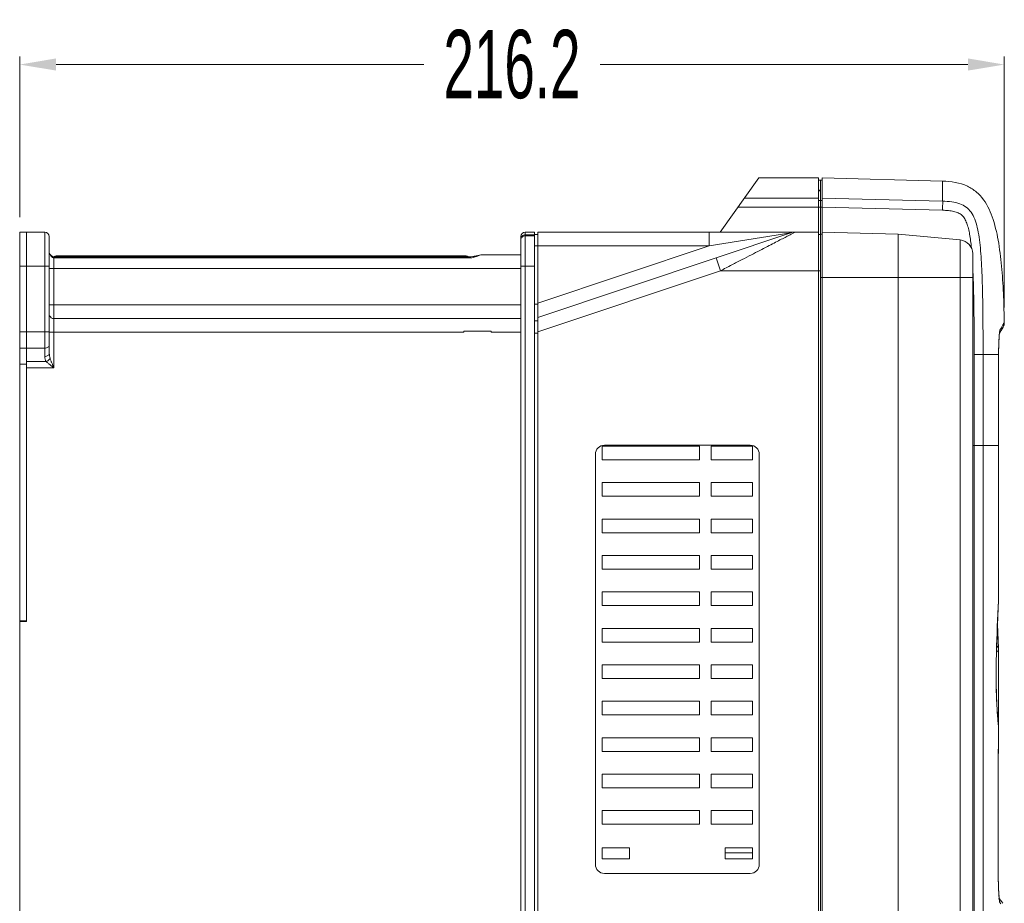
# Model space of a CAD drawing. Header units: millimetres. Extents: x -473 to 23648, y -382 to 1866.
# Tile 215 of 256: x 7990 to 8206, y 131 to 325. Entities that reach past the tile are written whole.
import ezdxf

# ---------------------------------------------------------------- set-up
doc = ezdxf.new("R2010")
doc.units = ezdxf.units.MM
doc.header["$LTSCALE"] = 80
doc.header["$PDMODE"] = 3
doc.header["$PDSIZE"] = 0.3
doc.layers.get('0').update_dxf_attribs({"linetype": 'CONTINUOUS'})
doc.layers.get('DEFPOINTS').update_dxf_attribs({"linetype": 'CONTINUOUS'})
for name, color, linetype in [('02___PRT_ALL_AXES', 7, 'CONTINUOUS'), ('06_ALL_SURFS', 7, 'CONTINUOUS'), ('09_ALL_ROUNDS', 7, 'CONTINUOUS'), ('20_ALL_FEATURES', 7, 'CONTINUOUS'), ('_BLACK_HOLE', 7, 'CONTINUOUS')]:
    doc.layers.add(name, color=color, linetype=linetype)
doc.styles.get("Standard").update_dxf_attribs({"font": 'technic_.ttf', "width": 0.7})
doc.dimstyles.get("Standard").update_dxf_attribs({"dimtxt": 3, "dimasz": 3, "dimexe": 0.18, "dimexo": 0.0625, "dimgap": 0.09, "dimtad": 1, "dimdsep": 46, "dimtxsty": 'STANDARD', "dimcen": 0.09, "dimadec": 0, "dimazin": 0, "dimtol": 1, "dimtp": 0.01, "dimtm": 0.01, "dimtfac": 1, "dimtofl": 0, "dimtmove": 0, "dimatfit": 3, "dimfxl": 1, "dimtolj": 1, "dimarcsym": 0})

# ---------------------------------------------------------------- blocks, each defined once
blk = doc.blocks.new('*D72')
at = {"color": 0, "lineweight": 0, "transparency": 16777216}
for p, q in [((7990.23, 282), (7990.23, 317.28)), ((8206.42, 262.18), (8206.42, 317.28)), ((7998.23, 315.48), (8078.98, 315.48)), ((8198.42, 315.48), (8117.66, 315.48))]:
    blk.add_line(p, q, dxfattribs=at)
for points in [[(7998.23, 316.82), (7998.23, 314.15), (7990.23, 315.48)], [(8198.42, 314.15), (8198.42, 316.82), (8206.42, 315.48)]]:
    blk.add_solid(points, dxfattribs=at)
at = {"layer": 'DEFPOINTS', "color": 0, "lineweight": 0, "transparency": 16777216}
for p in [(8206.42, 315.48), (7990.23, 280.2), (8206.42, 260.38)]:
    blk.add_point(p, dxfattribs=at)
at = {"color": 0, "lineweight": 0, "transparency": 16777216, "insert": (8098.32, 315.48), "char_height": 15, "attachment_point": 5}
blk.add_mtext('\\A1;216.2', dxfattribs=at)

msp = doc.modelspace()

# ---------------------------------------------------------------- linework, layer by layer
at = {"color": 0, "linetype": 'Continuous', "lineweight": 0}
for p, q in [((8100.227, -50.302), (8100.227, 277.698)), ((8101.227, 278.112), (8101.227, 278.698)), ((8101.227, 278.698), (8103.227, 278.698)), ((8101.227, -51.302), (8101.227, 278.097)), ((8103.227, 277.878), (8101.227, 277.878)), ((8100.227, 271.198), (8103.227, 271.198))]:
    msp.add_line(p, q, dxfattribs=at)
for centre, end in [((8101.227, 277.698), 180), ((8101.227, 277.097), 180.00028)]:
    msp.add_arc(centre, 1, 90, end, dxfattribs=at)
for points in [[(8100.227, 276.988), (8100.227, 277.104), (8100.254, 277.223), (8100.303, 277.328)], [(8100.844, 277.81), (8100.965, 277.855), (8101.097, 277.878), (8101.227, 277.878)]]:
    msp.add_open_spline(points, degree=3, dxfattribs=at)
msp.add_open_spline([(8100.303, 277.328), (8100.353, 277.438), (8100.508, 277.64), (8100.726, 277.767), (8100.844, 277.81)], degree=3, knots=[0, 0, 0, 0, 0.36124111, 0.73877571, 0.73877571, 0.73877571, 0.73877571], dxfattribs=at)
at = {"layer": '02___PRT_ALL_AXES', "color": 0, "linetype": 'Continuous', "lineweight": 0}
for p, q in [((7991.727, 271.198), (7991.727, 278.698)), ((8103.227, 271.198), (8103.227, -43.802)), ((8093.727, 256.979), (8087.727, 256.979)), ((8087.727, 256.839), (8087.727, 256.979)), ((8087.727, 256.698), (8087.727, 256.839)), ((8093.727, 256.839), (8093.727, 256.979)), ((8093.727, 256.698), (8093.727, 256.839)), ((8100.227, 256.698), (8093.727, 256.698)), ((8118.127, 231.698), (8118.127, 228.698)), ((8139.527, 231.698), (8118.127, 231.698)), ((8150.627, 231.898), (8118.627, 231.898)), ((8139.527, 231.698), (8139.527, 228.698)), ((8142.027, 231.698), (8142.027, 228.698)), ((8151.127, 231.698), (8142.027, 231.698)), ((8151.127, 228.698), (8151.127, 231.698)), ((8116.627, 229.898), (8116.627, 139.898)), ((8152.627, 139.898), (8152.627, 229.898)), ((8118.127, 228.698), (8139.527, 228.698)), ((8142.027, 228.698), (8151.127, 228.698)), ((8118.127, 223.698), (8118.127, 220.698)), ((8139.527, 223.698), (8118.127, 223.698)), ((8139.527, 223.698), (8139.527, 220.698)), ((8142.027, 223.698), (8142.027, 220.698)), ((8151.127, 223.698), (8142.027, 223.698)), ((8151.127, 220.698), (8151.127, 223.698)), ((8118.127, 220.698), (8139.527, 220.698)), ((8142.027, 220.698), (8151.127, 220.698)), ((8118.127, 215.698), (8118.127, 212.698)), ((8139.527, 215.698), (8118.127, 215.698)), ((8139.527, 215.698), (8139.527, 212.698)), ((8142.027, 215.698), (8142.027, 212.698)), ((8151.127, 215.698), (8142.027, 215.698)), ((8151.127, 212.698), (8151.127, 215.698)), ((8118.127, 212.698), (8139.527, 212.698)), ((8142.027, 212.698), (8151.127, 212.698)), ((8118.127, 207.698), (8118.127, 204.698)), ((8139.527, 207.698), (8118.127, 207.698)), ((8139.527, 207.698), (8139.527, 204.698)), ((8142.027, 207.698), (8142.027, 204.698)), ((8151.127, 207.698), (8142.027, 207.698)), ((8151.127, 204.698), (8151.127, 207.698)), ((8118.127, 204.698), (8139.527, 204.698)), ((8142.027, 204.698), (8151.127, 204.698)), ((8118.127, 199.698), (8118.127, 196.698)), ((8139.527, 199.698), (8118.127, 199.698)), ((8139.527, 199.698), (8139.527, 196.698)), ((8142.027, 199.698), (8142.027, 196.698)), ((8151.127, 199.698), (8142.027, 199.698)), ((8151.127, 196.698), (8151.127, 199.698)), ((8118.127, 196.698), (8139.527, 196.698)), ((8142.027, 196.698), (8151.127, 196.698)), ((8118.127, 191.698), (8118.127, 188.698)), ((8139.527, 191.698), (8118.127, 191.698)), ((8139.527, 191.698), (8139.527, 188.698)), ((8142.027, 191.698), (8142.027, 188.698)), ((8151.127, 191.698), (8142.027, 191.698)), ((8151.127, 188.698), (8151.127, 191.698)), ((8118.127, 188.698), (8139.527, 188.698)), ((8142.027, 188.698), (8151.127, 188.698)), ((8118.127, 183.698), (8118.127, 180.698)), ((8139.527, 183.698), (8118.127, 183.698)), ((8139.527, 183.698), (8139.527, 180.698)), ((8142.027, 183.698), (8142.027, 180.698)), ((8151.127, 183.698), (8142.027, 183.698)), ((8151.127, 180.698), (8151.127, 183.698)), ((8118.127, 180.698), (8139.527, 180.698)), ((8142.027, 180.698), (8151.127, 180.698)), ((8118.127, 175.698), (8118.127, 172.698)), ((8139.527, 175.698), (8118.127, 175.698)), ((8139.527, 175.698), (8139.527, 172.698)), ((8142.027, 175.698), (8142.027, 172.698)), ((8151.127, 175.698), (8142.027, 175.698)), ((8151.127, 172.698), (8151.127, 175.698)), ((8118.127, 172.698), (8139.527, 172.698)), ((8142.027, 172.698), (8151.127, 172.698)), ((8118.127, 167.698), (8118.127, 164.698)), ((8139.527, 167.698), (8118.127, 167.698)), ((8139.527, 167.698), (8139.527, 164.698)), ((8142.027, 167.698), (8142.027, 164.698)), ((8151.127, 167.698), (8142.027, 167.698)), ((8151.127, 164.698), (8151.127, 167.698)), ((8118.127, 164.698), (8139.527, 164.698)), ((8142.027, 164.698), (8151.127, 164.698)), ((8118.127, 159.698), (8118.127, 156.698)), ((8139.527, 159.698), (8118.127, 159.698)), ((8139.527, 159.698), (8139.527, 156.698)), ((8142.027, 159.698), (8142.027, 156.698)), ((8151.127, 159.698), (8142.027, 159.698)), ((8151.127, 156.698), (8151.127, 159.698)), ((8118.127, 156.698), (8139.527, 156.698)), ((8142.027, 156.698), (8151.127, 156.698)), ((8139.527, 151.698), (8118.127, 151.698)), ((8118.127, 151.698), (8118.127, 148.698)), ((8139.527, 151.698), (8139.527, 148.698)), ((8151.127, 151.698), (8142.027, 151.698)), ((8142.027, 151.698), (8142.027, 148.698)), ((8151.127, 148.698), (8151.127, 151.698)), ((8118.127, 148.698), (8139.527, 148.698)), ((8142.027, 148.698), (8151.127, 148.698)), ((8118.627, 137.898), (8150.627, 137.898))]:
    msp.add_line(p, q, dxfattribs=at)
for centre, start, end in [((8118.627, 229.898), 90, 180), ((8150.627, 229.898), 0, 90), ((8118.627, 139.898), 180, 270), ((8150.627, 139.898), 270, 0)]:
    msp.add_arc(centre, 2, start, end, dxfattribs=at)
at = {"layer": '06_ALL_SURFS', "color": 0, "linetype": 'Continuous', "lineweight": 0}
msp.add_line((8011.407, 273.483), (7998.976, 273.483), dxfattribs=at)
at = {"layer": '09_ALL_ROUNDS', "color": 0, "linetype": 'Continuous', "lineweight": 0}
for p, q in [((7991.727, 278.698), (7995.727, 278.698)), ((7995.727, 278.698), (7995.727, 251.405)), ((7996.727, 277.698), (7996.727, 252.112)), ((8100.227, -50.302), (8100.227, 277.698)), ((8101.227, 278.112), (8101.227, 278.698)), ((8101.227, 278.698), (8103.227, 278.698)), ((8101.227, -51.302), (8101.227, 278.097)), ((8103.227, 278.097), (8101.227, 278.097)), ((8103.227, 277.878), (8101.227, 277.878)), ((8103.227, 278.698), (8103.227, 271.198)), ((8104.027, 278.698), (8160.515, 278.698)), ((8141.601, 275.698), (8141.601, 278.698)), ((8159.563, 278.543), (8141.601, 275.698)), ((8159.563, 278.543), (8143.121, 273.043)), ((7996.745, 274.054), (7996.741, 274.067)), ((7996.82, 273.952), (7996.745, 274.054)), ((7996.929, 273.81), (7996.819, 273.953)), ((7996.82, 273.952), (7996.819, 273.952)), ((7996.907, 273.787), (7996.929, 273.81)), ((7997.1, 273.591), (7996.932, 273.805)), ((7997.209, 273.501), (7997.071, 273.622)), ((7997.33, 273.403), (7997.1, 273.591)), ((7997.555, 273.3), (7997.315, 273.414)), ((7997.58, 273.294), (7997.33, 273.403)), ((7997.57, 273.298), (7997.555, 273.3)), ((7997.727, 273.276), (7997.58, 273.294)), ((8089.227, 273.276), (7997.727, 273.276)), ((7997.727, 248.869), (7997.727, 273.276)), ((8089.227, 273.065), (7997.727, 273.065)), ((8090.011, 273.372), (8089.227, 273.276)), ((8089.319, 273.277), (8089.227, 273.276)), ((8089.227, 273.065), (8089.227, 273.276)), ((8090.08, 273.387), (8089.319, 273.277)), ((8090.061, 273.384), (8090.011, 273.372)), ((8091.65, 273.698), (8091.643, 273.698)), ((8091.65, 273.698), (8100.227, 273.698)), ((8144.073, 270.198), (8143.121, 273.043)), ((7991.727, 193.188), (7991.727, 271.198)), ((7991.727, 271.198), (7996.727, 271.198)), ((7996.727, 270.698), (8100.227, 270.698)), ((8100.227, 271.198), (8103.227, 271.198)), ((8100.227, 262.698), (7996.727, 262.698)), ((8100.227, 259.698), (7997.727, 259.698)), ((8205.735, 257.105), (8206.153, 257.849)), ((7991.727, 256.769), (7996.727, 256.769)), ((8087.727, 256.698), (7996.727, 256.698)), ((8205.355, 256.421), (8205.735, 257.105)), ((7991.727, 253.233), (7995.727, 253.233)), ((8205.168, 252.733), (8205.189, 253.54)), ((8205.187, 253.484), (8205.212, 254.212)), ((8205.21, 254.161), (8205.237, 254.805)), ((8205.147, 251.858), (8201.753, 251.858)), ((8205.147, 251.858), (8205.151, 251.833)), ((8205.151, 251.832), (8205.169, 252.793)), ((7996.07, 250.284), (7991.727, 250.284)), ((7997.727, 248.869), (7991.727, 248.869)), ((8205.134, 231.858), (8205.134, 250.095)), ((8205.134, 250.095), (8205.138, 250.095)), ((8201.753, 231.858), (8205.138, 231.858)), ((8205.134, 232.096), (8205.138, 232.096)), ((8205.125, 197.81), (8205.127, 197.859)), ((8205.127, 197.859), (8205.127, 197.939)), ((8205.127, 197.857), (8205.131, 197.938)), ((8205.128, 197.81), (8205.127, 197.857)), ((8205.128, 197.81), (8205.131, 197.939)), ((8204.696, 186.422), (8204.698, 186.394)), ((8205.114, 170.688), (8205.125, 187.247)), ((8205.125, 187.247), (8205.122, 187.376)), ((8204.651, 184.364), (8204.655, 184.612)), ((8205.069, 170.969), (8205.069, 170.97)), ((8205.074, 170.85), (8205.069, 170.969)), ((8205.104, 170.688), (8205.069, 170.969)), ((8205.114, 170.532), (8205.104, 170.688)), ((8205.11, 170.562), (8205.104, 170.688)), ((8205.104, 159.85), (8205.114, 170.688)), ((8205.114, 170.532), (8205.11, 170.562)), ((8205.076, 138.513), (8205.08, 138.513)), ((8205.084, 137.459), (8205.081, 138.391)), ((8205.254, 132.899), (8205.22, 133.341)), ((8205.619, 131.956), (8205.307, 132.378)), ((8206.073, 131.348), (8205.619, 131.956)), ((8205.644, 131.257), (8205.454, 131.514))]:
    msp.add_line(p, q, dxfattribs=at)
for points in [[(8091.64, 273.697), (8091.447, 273.689), (8090.788, 273.567), (8090.08, 273.387)], [(8205.235, 254.76), (8205.262, 255.279), (8205.289, 255.713), (8205.317, 256.064), (8205.343, 256.332), (8205.365, 256.502), (8205.369, 256.532)], [(8205.138, 250.095), (8205.139, 250.464), (8205.147, 251.56), (8205.151, 251.832)], [(8205.131, 197.938), (8205.135, 208.844), (8205.137, 220.644), (8205.138, 250.095)], [(8204.698, 186.394), (8204.816, 190.152), (8204.976, 194.382), (8205.128, 197.81)], [(8205.122, 187.376), (8204.974, 190.804), (8204.908, 192.595)], [(8205.069, 170.97), (8204.966, 171.993), (8204.835, 173.868), (8204.729, 176.178), (8204.66, 178.801), (8204.634, 181.591), (8204.654, 184.389), (8204.698, 186.394)], [(8205.08, 138.341), (8205.093, 148.701), (8205.104, 159.85)], [(8205.222, 133.313), (8205.189, 133.837), (8205.16, 134.419), (8205.134, 135.08), (8205.112, 135.812), (8205.095, 136.61), (8205.084, 137.459)], [(8205.342, 132.149), (8205.342, 132.147), (8205.332, 132.203), (8205.31, 132.357), (8205.282, 132.6), (8205.251, 132.928)]]:
    msp.add_lwpolyline(points, dxfattribs=at)
for centre, radius, start, end in [((7995.727, 277.698), 1, 0, 90), ((8101.227, 277.698), 1, 90, 180), ((8101.227, 277.097), 1, 90, 180.00028), ((8160.515, 275.698), 3, 89.9998, 108.49526), ((7998.673, 274.674), 1.977, 206.66867, 213.02465), ((7997.727, 260.698), 1, 202.49972, 270), ((8553.274, 65), 397.366, 150.95937, 151.07836), ((8352.565, 176.379), 167.825, 150.82624, 150.94089), ((8204.417, 258.843), 2, 330.21637, 1.08884), ((8203.484, 257.138), 1.983, 342.19746, 0.97308), ((8322.465, 250.126), 117.331, 179.15385, 180.01494), ((8810.279, 169.336), 605.824, 177.306041, 178.383911), ((8361.406, 181.997), 156.773, 178.38261, 179.04434), ((8204.269, 187.248), 0.856, 351.19795, 359.95469), ((8231.165, 173.957), 26.275, 186.52949, 186.79207), ((8241.815, 175.228), 37.001, 186.79515, 187.0233), ((8238.245, 174.785), 33.403, 187.01735, 187.26218), ((8203.467, 131.525), 1.987, 359.6978, 28.7173)]:
    msp.add_arc(centre, radius, start, end, dxfattribs=at)
for points, knots in [([(8192.877, 289.881), (8194.725, 289.833), (8197.442, 289.433), (8200.351, 287.591), (8202.495, 285.219), (8204.187, 281.326), (8205.291, 276.11), (8205.933, 270.407), (8206.269, 264.614), (8206.381, 260.739), (8206.416, 258.881)], [0, 0, 0, 0, 5.5470581, 7.9047607, 10.2009943, 15.0388529, 20.4024809, 26.1796442, 32.233735, 37.8088482, 37.8088482, 37.8088482, 37.8088482]), ([(8100.303, 277.328), (8100.353, 277.438), (8100.508, 277.64), (8100.726, 277.767), (8100.844, 277.81)], [0, 0, 0, 0, 0.36124111, 0.73877571, 0.73877571, 0.73877571, 0.73877571]), ([(8159.216, 278.027), (8158.904, 277.872), (8158.225, 277.509), (8157.104, 276.936), (8155.805, 276.262), (8154.326, 275.499), (8152.668, 274.641), (8150.819, 273.685), (8148.768, 272.625), (8146.496, 271.451), (8144.907, 270.629), (8144.073, 270.198)], [0, 0, 0, 0, 1.0465923, 2.3097649, 3.775829, 5.4380578, 7.3010586, 9.3778616, 11.6811468, 14.228979, 17.0475629, 17.0475629, 17.0475629, 17.0475629]), ([(8160.515, 278.698), (8160.568, 278.698), (8160.121, 278.537), (8159.939, 278.37), (8159.456, 278.145), (8159.216, 278.027)], [0, 0, 0, 0, 0.1612164, 0.6586368, 1.461356, 1.461356, 1.461356, 1.461356]), ([(7996.727, 274.116), (7996.727, 274.076), (7996.74, 273.993), (7996.781, 273.92), (7996.807, 273.886)], [0, 0, 0, 0, 0.11907053, 0.24698032, 0.24698032, 0.24698032, 0.24698032]), ([(7996.727, 274.116), (7996.727, 274.076), (7996.74, 273.993), (7996.781, 273.92), (7996.807, 273.886)], [0, 0, 0, 0, 0.1190703, 0.24698012, 0.24698012, 0.24698012, 0.24698012]), ([(7996.907, 273.787), (7996.898, 273.822), (7996.875, 273.881), (7996.838, 273.932), (7996.82, 273.952)], [0, 0, 0, 0, 0.10867446, 0.18741536, 0.18741536, 0.18741536, 0.18741536]), ([(7996.907, 273.787), (7996.898, 273.822), (7996.875, 273.881), (7996.838, 273.932), (7996.82, 273.952)], [0, 0, 0, 0, 0.10867445, 0.18741537, 0.18741537, 0.18741537, 0.18741537]), ([(7997.379, 273.195), (7997.335, 273.227), (7997.248, 273.303), (7997.127, 273.438), (7997.052, 273.541), (7997.016, 273.597)], [0, 0, 0, 0, 0.16219469, 0.34371829, 0.54415173, 0.54415173, 0.54415173, 0.54415173]), ([(7997.379, 273.195), (7997.335, 273.227), (7997.248, 273.303), (7997.127, 273.438), (7997.052, 273.541), (7997.016, 273.597)], [0, 0, 0, 0, 0.16219469, 0.34371829, 0.54415172, 0.54415172, 0.54415172, 0.54415172]), ([(7997.727, 273.065), (7997.691, 273.065), (7997.612, 273.074), (7997.494, 273.119), (7997.417, 273.167), (7997.379, 273.195)], [0, 0, 0, 0, 0.10806043, 0.23377245, 0.37719443, 0.37719443, 0.37719443, 0.37719443]), ([(8091.643, 273.698), (8091.509, 273.697), (8091.209, 273.619), (8090.762, 273.441), (8090.273, 273.251), (8089.932, 273.152), (8089.761, 273.119)], [0, 0, 0, 0, 0.4017475, 0.9134, 1.4502417, 1.9736421, 1.9736421, 1.9736421, 1.9736421]), ([(8206.03, 258.187), (8206.073, 258.264), (8206.15, 258.402), (8206.254, 258.589), (8206.333, 258.73), (8206.384, 258.824), (8206.41, 258.869), (8206.416, 258.881)], [0, 0, 0, 0, 0.26642289, 0.4740194, 0.63969154, 0.75202004, 0.79425355, 0.79425355, 0.79425355, 0.79425355]), ([(8205.147, 251.858), (8205.152, 252.175), (8205.163, 252.761), (8205.184, 253.575), (8205.207, 254.261), (8205.231, 254.835), (8205.256, 255.318), (8205.274, 255.613), (8205.283, 255.751)], [0, 0, 0, 0, 0.9492808, 1.7585666, 2.4432345, 3.0073384, 3.4821872, 3.8950986, 3.8950986, 3.8950986, 3.8950986]), ([(8205.283, 255.751), (8205.291, 255.874), (8205.308, 256.111), (8205.329, 256.347), (8205.34, 256.46)], [0, 0, 0, 0, 0.37037323, 0.71205005, 0.71205005, 0.71205005, 0.71205005]), ([(8205.34, 256.46), (8205.351, 256.563), (8205.371, 256.749), (8205.402, 256.934), (8205.419, 257.017)], [0, 0, 0, 0, 0.30968035, 0.56233063, 0.56233063, 0.56233063, 0.56233063]), ([(7996.727, 253.94), (7996.727, 253.847), (7996.666, 253.646), (7996.433, 253.415), (7996.105, 253.267), (7995.855, 253.233), (7995.727, 253.233)], [0, 0, 0, 0, 0.2811007, 0.5967203, 0.9555318, 1.341982, 1.341982, 1.341982, 1.341982]), ([(7996.727, 252.112), (7996.727, 252.018), (7996.666, 251.817), (7996.433, 251.587), (7996.105, 251.439), (7995.855, 251.405), (7995.727, 251.405)], [0, 0, 0, 0, 0.2811078, 0.5967365, 0.9555526, 1.3419819, 1.3419819, 1.3419819, 1.3419819]), ([(7995.727, 251.405), (7995.727, 251.202), (7995.787, 250.804), (7995.963, 250.443), (7996.07, 250.284)], [0, 0, 0, 0, 0.6089522, 1.1860259, 1.1860259, 1.1860259, 1.1860259]), ([(7996.899, 250.991), (7996.849, 250.885), (7996.706, 250.681), (7996.421, 250.439), (7996.19, 250.324), (7996.07, 250.284)], [0, 0, 0, 0, 0.3513784, 0.7332297, 1.1133439, 1.1133439, 1.1133439, 1.1133439]), ([(7996.899, 250.991), (7996.849, 250.885), (7996.706, 250.681), (7996.421, 250.439), (7996.19, 250.324), (7996.07, 250.284)], [0, 0, 0, 0, 0.3513807, 0.7332342, 1.11335, 1.11335, 1.11335, 1.11335]), ([(7996.899, 250.991), (7996.842, 251.159), (7996.755, 251.531), (7996.727, 251.911), (7996.727, 252.112)], [0, 0, 0, 0, 0.5337397, 1.1380431, 1.1380431, 1.1380431, 1.1380431]), ([(7996.899, 250.991), (7996.841, 251.159), (7996.755, 251.531), (7996.727, 251.911), (7996.727, 252.112)], [0, 0, 0, 0, 0.534204, 1.1378743, 1.1378743, 1.1378743, 1.1378743]), ([(7997.227, 250.109), (7997.191, 250.199), (7997.118, 250.388), (7997.007, 250.681), (7996.934, 250.885), (7996.899, 250.991)], [0, 0, 0, 0, 0.29249564, 0.60644488, 0.9411091, 0.9411091, 0.9411091, 0.9411091]), ([(7996.07, 250.284), (7996.143, 250.212), (7996.29, 250.075), (7996.51, 249.88), (7996.656, 249.756), (7996.727, 249.696)], [0, 0, 0, 0, 0.30690948, 0.60213169, 0.8811833, 0.8811833, 0.8811833, 0.8811833]), ([(7997.727, 248.869), (7997.669, 248.916), (7997.551, 249.013), (7997.366, 249.164), (7997.168, 249.327), (7996.952, 249.505), (7996.804, 249.63), (7996.727, 249.696)], [0, 0, 0, 0, 0.2220259, 0.4589193, 0.7149454, 0.9936377, 1.297177, 1.297177, 1.297177, 1.297177]), ([(7997.727, 248.869), (7997.698, 248.94), (7997.639, 249.085), (7997.546, 249.311), (7997.447, 249.556), (7997.339, 249.824), (7997.265, 250.011), (7997.227, 250.109)], [0, 0, 0, 0, 0.2275406, 0.4705384, 0.7337058, 1.0212409, 1.3363843, 1.3363843, 1.3363843, 1.3363843]), ([(8205.127, 197.939), (8205.13, 203.679), (8205.133, 214.985), (8205.134, 226.292), (8205.134, 231.858)], [0, 0, 0, 0, 17.2207753, 33.9196467, 33.9196467, 33.9196467, 33.9196467]), ([(8205.115, 187.117), (8205.103, 187.038), (8205.051, 186.868), (8204.908, 186.644), (8204.774, 186.517), (8204.706, 186.462)], [0, 0, 0, 0, 0.23852714, 0.52629287, 0.78770244, 0.78770244, 0.78770244, 0.78770244]), ([(8204.748, 187.82), (8204.782, 187.804), (8204.901, 187.742), (8205.063, 187.606), (8205.118, 187.443), (8205.122, 187.376)], [0, 0, 0, 0, 0.11274652, 0.40491596, 0.60631894, 0.60631894, 0.60631894, 0.60631894]), ([(8205.06, 170.97), (8205.01, 171.409), (8204.916, 172.464), (8204.803, 174.247), (8204.712, 176.399), (8204.651, 178.79), (8204.626, 181.321), (8204.635, 183.195), (8204.649, 184.212), (8204.651, 184.364)], [0, 0, 0, 0, 1.3255372, 3.1782685, 5.3604115, 7.7854699, 10.3537136, 12.9525471, 13.4072359, 13.4072359, 13.4072359, 13.4072359]), ([(8205.076, 138.513), (8205.083, 143.943), (8205.096, 154.626), (8205.106, 165.309), (8205.11, 170.562)], [0, 0, 0, 0, 16.2913475, 32.0492725, 32.0492725, 32.0492725, 32.0492725]), ([(8205.243, 132.897), (8205.228, 133.086), (8205.2, 133.498), (8205.163, 134.177), (8205.13, 134.982), (8205.104, 135.887), (8205.086, 136.816), (8205.077, 137.693), (8205.076, 138.249), (8205.076, 138.513)], [0, 0, 0, 0, 0.5683595, 1.2374421, 2.0401723, 2.986835, 3.9520237, 4.8273916, 5.6193539, 5.6193539, 5.6193539, 5.6193539]), ([(8205.361, 131.844), (8205.346, 131.925), (8205.318, 132.123), (8205.279, 132.474), (8205.255, 132.743), (8205.243, 132.897)], [0, 0, 0, 0, 0.2484648, 0.5975029, 1.0602528, 1.0602528, 1.0602528, 1.0602528]), ([(8205.454, 131.514), (8205.441, 131.531), (8205.419, 131.586), (8205.388, 131.696), (8205.37, 131.788), (8205.361, 131.844)], [0, 0, 0, 0, 0.0635359, 0.17371119, 0.34378695, 0.34378695, 0.34378695, 0.34378695])]:
    msp.add_open_spline(points, degree=3, knots=knots, dxfattribs=at)
for points in [[(8100.227, 276.988), (8100.227, 277.104), (8100.254, 277.223), (8100.303, 277.328)], [(8100.844, 277.81), (8100.965, 277.855), (8101.097, 277.878), (8101.227, 277.878)], [(7996.807, 273.886), (7996.836, 273.849), (7996.87, 273.816), (7996.907, 273.787)], [(7996.807, 273.886), (7996.836, 273.849), (7996.87, 273.816), (7996.907, 273.787)], [(8089.761, 273.119), (8089.585, 273.084), (8089.406, 273.065), (8089.227, 273.065)], [(8205.419, 257.017), (8205.429, 257.07), (8205.441, 257.124), (8205.467, 257.172)]]:
    msp.add_open_spline(points, degree=3, dxfattribs=at)
at = {"layer": '20_ALL_FEATURES', "color": 0, "linetype": 'Continuous', "lineweight": 0}
for p, q in [((8152.527, 290.574), (8144.029, 278.698)), ((8165.627, 290.574), (8152.527, 290.574)), ((8165.627, 290.574), (8165.627, -51.302)), ((8166.027, 290.074), (8165.627, 290.074)), ((8165.627, 286.122), (8149.341, 286.122)), ((8166.027, 285.625), (8165.627, 285.625)), ((8166.027, 285.625), (8166.027, -50.802)), ((8166.027, 284.134), (8147.919, 284.134)), ((7990.227, 193.188), (7990.227, 278.698)), ((7990.227, 278.698), (7991.727, 278.698)), ((7991.727, 193.388), (7991.727, 278.698)), ((8103.227, 278.198), (8104.027, 278.198)), ((8104.027, -51.302), (8104.027, 278.698)), ((8104.027, 278.698), (8141.601, 278.698)), ((8165.627, 278.698), (8160.515, 278.698)), ((8166.027, 278.198), (8165.627, 278.198)), ((8103.227, 275.698), (8141.601, 275.698)), ((8141.601, 275.698), (8104.027, 263.129)), ((8087.855, 273.483), (8075.11, 273.483)), ((8143.121, 273.043), (8104.027, 259.965)), ((7990.227, 271.198), (7991.727, 271.198)), ((8144.073, 270.198), (8104.027, 256.802)), ((8166.027, 270.198), (8144.073, 270.198)), ((8166.427, 10.137), (8166.427, 268.708)), ((8183.091, 268.708), (8183.091, 127.208)), ((8196.76, 268.709), (8196.76, 127.208)), ((8199.477, 268.708), (8199.477, 127.208)), ((8103.227, 262.861), (8104.027, 262.861)), ((8103.227, 259.198), (8104.027, 259.198)), ((7990.227, 256.769), (7991.727, 256.769)), ((8103.227, 256.534), (8104.027, 256.534)), ((7990.227, 253.233), (7991.727, 253.233)), ((7990.227, 249.698), (7991.727, 249.698)), ((8199.801, 231.858), (8199.809, 127.208)), ((7990.227, 193.388), (7991.727, 193.388)), ((7990.227, 70.188), (7990.227, 193.188)), ((7990.227, 193.188), (7991.727, 193.188)), ((8124.127, 143.498), (8118.127, 143.498)), ((8118.127, 143.498), (8118.127, 141.098)), ((8124.127, 141.098), (8124.127, 143.498)), ((8145.127, 143.498), (8145.127, 141.098)), ((8151.127, 143.498), (8145.127, 143.498)), ((8151.127, 141.098), (8151.127, 143.498)), ((8118.127, 141.098), (8124.127, 141.098)), ((8145.127, 142.447), (8151.127, 142.447)), ((8145.127, 141.098), (8151.127, 141.098))]:
    msp.add_line(p, q, dxfattribs=at)
for points in [[(8081.855, 273.483), (8081.501, 273.422), (8081.258, 273.276)], [(8088.451, 273.276), (8088.208, 273.422), (8087.855, 273.483)]]:
    msp.add_lwpolyline(points, dxfattribs=at)
for points, knots in [([(8075.045, 273.386), (8075.045, 273.373), (8075.044, 273.343), (8075.044, 273.306), (8075.044, 273.282), (8075.044, 273.276)], [0, 0, 0, 0, 0.03952055, 0.09137476, 0.11063779, 0.11063779, 0.11063779, 0.11063779]), ([(8075.111, 273.483), (8075.107, 273.483), (8075.095, 273.483), (8075.079, 273.483), (8075.063, 273.477), (8075.056, 273.466), (8075.052, 273.454), (8075.049, 273.437), (8075.047, 273.414), (8075.046, 273.396), (8075.045, 273.386)], [0, 0, 0, 0, 0.01069081, 0.03552546, 0.04825983, 0.0589949, 0.07166606, 0.08842152, 0.11080738, 0.14062808, 0.14062808, 0.14062808, 0.14062808]), ([(8201.753, 231.858), (8201.753, 220.999), (8201.753, 198.512), (8201.756, 163.629), (8201.758, 139.604), (8201.76, 127.208)], [0, 0, 0, 0, 32.5770931, 67.4620501, 104.6500003, 104.6500003, 104.6500003, 104.6500003])]:
    msp.add_open_spline(points, degree=3, knots=knots, dxfattribs=at)
at = {"layer": '_BLACK_HOLE', "color": 0, "linetype": 'Continuous', "lineweight": 0}
for p, q in [((8166.027, 278.198), (8166.027, 290.084)), ((8166.027, 290.084), (8166.427, 290.084)), ((8166.427, 268.708), (8166.427, 290.574)), ((8192.877, 289.881), (8166.427, 290.574)), ((8192.877, 285.479), (8192.877, 289.881)), ((8165.627, 287.898), (8166.027, 287.898)), ((8165.627, 287.771), (8166.027, 287.771)), ((8166.027, 285.634), (8166.427, 285.634)), ((8166.427, 286.122), (8192.877, 285.479)), ((8166.027, 284.143), (8166.427, 284.143)), ((8166.427, 284.134), (8192.859, 283.491)), ((8166.027, 278.208), (8166.427, 278.208)), ((8166.027, 268.708), (8166.027, 277.457)), ((8183.091, 278.261), (8166.427, 278.698)), ((8183.091, 278.261), (8196.76, 276.966)), ((8196.76, 276.966), (8196.76, 268.709)), ((7998.253, 273.488), (8083.133, 273.488)), ((8083.238, 273.488), (8088.2, 273.488)), ((8199.477, 273.979), (8199.477, 268.708)), ((8166.027, 268.708), (8199.477, 268.708)), ((8201.753, 251.858), (8199.801, 251.858)), ((8199.801, 251.858), (8199.801, 248.708)), ((8201.753, 251.858), (8201.753, 231.858)), ((8199.801, 248.708), (8199.801, 231.858)), ((8199.477, 231.858), (8199.801, 231.858)), ((8201.753, 231.858), (8199.801, 231.858))]:
    msp.add_line(p, q, dxfattribs=at)
for centre, radius, start, end in [((8196.477, 273.979), 3, 0, 84.5853), ((7998.227, 272.488), 1, 90, 126.08005), ((8088.227, 272.488), 1, 53.02875, 90), ((8051.091, 263.588), 148.585, 2.25249, 2.96535), ((8015.31, 262.129), 184.396, 2.04591, 2.26849)]:
    msp.add_arc(centre, radius, start, end, dxfattribs=at)
for points, knots in [([(8192.877, 285.479), (8192.886, 285.41), (8192.881, 285.192), (8192.885, 284.768), (8192.874, 284.175), (8192.865, 283.729), (8192.859, 283.491)], [0, 0, 0, 0, 0.2083287, 0.6521122, 1.2727853, 1.9882423, 1.9882423, 1.9882423, 1.9882423]), ([(8192.877, 285.479), (8193.547, 285.463), (8194.817, 285.379), (8196.586, 285.002), (8198.08, 284.26), (8199.221, 283.071), (8200.003, 281.504), (8200.546, 279.639), (8200.911, 277.518), (8201.18, 275.171), (8201.37, 272.599), (8201.51, 269.794), (8201.609, 266.744), (8201.679, 263.433), (8201.724, 259.843), (8201.749, 255.954), (8201.753, 253.259), (8201.753, 251.858)], [0, 0, 0, 0, 2.0127071, 3.8093534, 5.3957649, 6.9373857, 8.6609583, 10.5994804, 12.7494474, 15.1084828, 17.68366, 20.486452, 23.5323215, 26.8377464, 30.4212356, 34.3036334, 38.5058523, 38.5058523, 38.5058523, 38.5058523]), ([(8192.859, 283.491), (8193.289, 283.481), (8194.111, 283.437), (8195.276, 283.266), (8196.302, 282.967), (8197.163, 282.429), (8197.772, 281.609), (8198.211, 280.611), (8198.554, 279.461), (8198.817, 278.174), (8199.026, 276.76), (8199.138, 275.775), (8199.189, 275.261)], [0, 0, 0, 0, 1.2903996, 2.4658008, 3.5265807, 4.4774656, 5.4517531, 6.5382944, 7.7363869, 9.0480817, 10.4747824, 12.0229441, 12.0229441, 12.0229441, 12.0229441]), ([(8183.091, 278.261), (8183.088, 278.204), (8183.081, 277.966), (8183.077, 277.403), (8183.089, 276.897), (8183.093, 276.573)], [0, 0, 0, 0, 0.1715563, 0.7160956, 1.6890621, 1.6890621, 1.6890621, 1.6890621]), ([(8183.093, 275.115), (8183.089, 274.504), (8183.075, 273.178), (8183.087, 271.043), (8183.091, 269.518), (8183.091, 268.708)], [0, 0, 0, 0, 1.8326831, 3.9762036, 6.4063128, 6.4063128, 6.4063128, 6.4063128]), ([(8199.588, 268.712), (8199.603, 268.281), (8199.64, 267.13), (8199.689, 265.205), (8199.732, 262.883), (8199.764, 260.393), (8199.787, 257.722), (8199.799, 254.857), (8199.801, 252.881), (8199.801, 251.858)], [0, 0, 0, 0, 1.2930219, 3.4569184, 5.7752622, 8.2603509, 10.9274955, 13.7888514, 16.8559858, 16.8559858, 16.8559858, 16.8559858])]:
    msp.add_open_spline(points, degree=3, knots=knots, dxfattribs=at)
msp.add_open_spline([(8183.093, 276.573), (8183.098, 276.087), (8183.096, 275.601), (8183.093, 275.115)], degree=3, dxfattribs=at)

# ---------------------------------------------------------------- dimensions: what is measured, and where the dimension line sits
at = {"color": 3, "lineweight": 0}
dim = msp.add_linear_dim(base=(8206.416, 315.482), p1=(7990.227, 280.198), p2=(8206.416, 260.381), text='216.2', dimstyle='STANDARD', override={"dimtxt": 15, "dimasz": 8, "dimexe": 1.8, "dimexo": 1.8, "dimtad": 0, "dimdec": 1, "dimzin": 0, "dimdsep": 0, "dimcen": 0.5, "dimtol": 0, "dimtdec": 4, "dimtzin": 0, "dimlwd": 0, "dimlwe": 0}, dxfattribs=at)
dim.commit()
dim.dimension.update_dxf_attribs({"geometry": '*D72', "text_midpoint": (8098.322, 315.482), "dimtype": 160})

doc.saveas('drawing.dxf')
